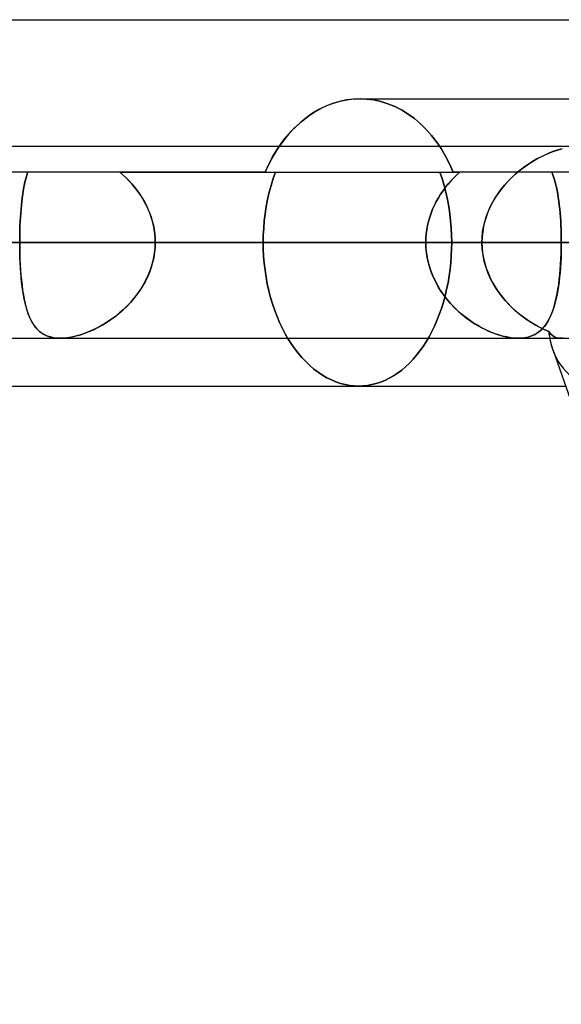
# Model space of a CAD drawing. Header units: millimetres. Extents: x -185 to 185, y -130 to 54.
# Tile 46 of 76: x 27.99 to 31.58, y -29.7 to -23.17. Entities that reach past the tile are written whole.
import ezdxf

# ---------------------------------------------------------------- set-up
doc = ezdxf.new("R2010")
doc.units = ezdxf.units.MM
doc.layers.add('MAIN-1', color=7, linetype='Continuous')
doc.layers.add('MAIN-2', color=7, linetype='Continuous')

msp = doc.modelspace()

# ---------------------------------------------------------------- linework, layer by layer
at = {"layer": 'MAIN-1'}
for p, q in [((-45.72, -23.1713), (45.72, -23.1713)), ((30.0174, -23.7443), (29.9728, -23.7661)), ((30.0628, -23.7265), (30.0174, -23.7443)), ((30.1086, -23.7127), (30.0628, -23.7265)), ((30.1545, -23.7028), (30.1086, -23.7127)), ((30.2002, -23.697), (30.1545, -23.7028)), ((30.2451, -23.695), (30.2002, -23.697)), ((30.2452, -23.695), (32.284, -23.695)), ((29.8874, -23.8214), (29.8471, -23.8543)), ((29.9293, -23.7919), (29.8874, -23.8214)), ((29.9728, -23.7661), (29.9293, -23.7919)), ((29.8471, -23.8543), (29.8088, -23.8901)), ((29.7728, -23.9286), (29.7392, -23.9692)), ((29.8088, -23.8901), (29.7728, -23.9286)), ((96.053, -24.0125), (-96.053, -24.0125)), ((29.7392, -23.9692), (29.7078, -24.0126)), ((-96.649, -24.6475), (96.649, -24.6475)), ((-96.053, -25.2825), (96.053, -25.2825)), ((31.2945, -25.2825), (31.2943, -25.2825)), ((31.2948, -25.2825), (31.2945, -25.2825)), ((31.295, -25.2825), (31.2948, -25.2825)), ((31.2953, -25.2825), (31.295, -25.2825)), ((31.2956, -25.2825), (31.2953, -25.2825)), ((31.2958, -25.2825), (31.2956, -25.2825)), ((31.5235, -25.3569), (35.542, -36.8125)), ((26.195, -25.6), (31.6088, -25.6))]:
    msp.add_line(p, q, dxfattribs=at)
msp.add_ellipse((32.284, -24.6475), major_axis=(0.6307, 0.8897), ratio=0.539402, start_param=2.665775, end_param=2.772741, dxfattribs=at)
at = {"layer": 'MAIN-2'}
for p, q in [((29.9827, -23.7609), (30.0258, -23.7407)), ((30.0258, -23.7407), (30.0696, -23.7242)), ((30.0696, -23.7242), (30.1138, -23.7114)), ((30.1138, -23.7114), (30.158, -23.7023)), ((30.158, -23.7023), (30.2019, -23.6968)), ((30.2019, -23.6968), (30.2451, -23.695)), ((30.2451, -23.695), (30.2911, -23.697)), ((30.2911, -23.697), (30.2451, -23.695)), ((30.2911, -23.697), (30.3376, -23.7032)), ((30.3376, -23.7032), (30.2911, -23.697)), ((30.3376, -23.7032), (30.3842, -23.7135)), ((30.3842, -23.7135), (30.3376, -23.7032)), ((30.3842, -23.7135), (30.4307, -23.7279)), ((30.4307, -23.7279), (30.3842, -23.7135)), ((30.4307, -23.7279), (30.4765, -23.7466)), ((30.4765, -23.7466), (30.4307, -23.7279)), ((30.4765, -23.7466), (30.5214, -23.7694)), ((30.5214, -23.7694), (30.4765, -23.7466)), ((29.8604, -23.8429), (29.8997, -23.8123)), ((29.8997, -23.8123), (29.9406, -23.7848)), ((29.9406, -23.7848), (29.9827, -23.7609)), ((30.5214, -23.7694), (30.5649, -23.7964)), ((30.5649, -23.7964), (30.5214, -23.7694)), ((30.5649, -23.7964), (30.6067, -23.8272)), ((30.6067, -23.8272), (30.5649, -23.7964)), ((29.7873, -23.9125), (29.8229, -23.8764)), ((29.8229, -23.8764), (29.8604, -23.8429)), ((30.6067, -23.8272), (30.6467, -23.8614)), ((30.6467, -23.8614), (30.6067, -23.8272)), ((30.6467, -23.8614), (30.6845, -23.8986)), ((30.6845, -23.8986), (30.6467, -23.8614)), ((29.7228, -23.9911), (29.7539, -23.9508)), ((29.7539, -23.9508), (29.7873, -23.9125)), ((30.6845, -23.8986), (30.7199, -23.9386)), ((30.7199, -23.9386), (30.6845, -23.8986)), ((30.7199, -23.9386), (30.7527, -23.9808)), ((30.7527, -23.9808), (30.7199, -23.9386)), ((29.7078, -24.0126), (29.6909, -24.0383)), ((29.6934, -24.0344), (29.7228, -23.9911)), ((30.7527, -23.9808), (30.7834, -24.0261)), ((30.7834, -24.0261), (30.7527, -23.9808)), ((29.6396, -24.1299), (29.6656, -24.0808)), ((29.6746, -24.0652), (29.6588, -24.0929)), ((29.6656, -24.0808), (29.6934, -24.0344)), ((29.6909, -24.0383), (29.6746, -24.0652)), ((30.7834, -24.0261), (30.8124, -24.0748)), ((30.8124, -24.0748), (30.7834, -24.0261)), ((30.8124, -24.0748), (30.8392, -24.1267)), ((30.8392, -24.1267), (30.8124, -24.0748)), ((31.4115, -24.0982), (31.44, -24.0827)), ((31.4464, -24.0795), (31.4184, -24.0943)), ((31.44, -24.0827), (31.4688, -24.0686)), ((31.4745, -24.066), (31.4464, -24.0795)), ((31.4688, -24.0686), (31.4977, -24.0559)), ((31.5027, -24.0539), (31.4745, -24.066)), ((31.4977, -24.0559), (31.5266, -24.0447)), ((31.5308, -24.0432), (31.5027, -24.0539)), ((31.5266, -24.0447), (31.5553, -24.0351)), ((31.5587, -24.034), (31.5308, -24.0432)), ((31.5553, -24.0351), (31.5836, -24.0271)), ((31.5863, -24.0264), (31.5587, -24.034)), ((29.6157, -24.1812), (29.6396, -24.1299)), ((29.6438, -24.1216), (29.6294, -24.1511)), ((29.6588, -24.0929), (29.6438, -24.1216)), ((30.8392, -24.1267), (30.8639, -24.1812)), ((30.8639, -24.1812), (30.8392, -24.1267)), ((31.3352, -24.1473), (31.3083, -24.1678)), ((31.3281, -24.1526), (31.3554, -24.1331)), ((31.3626, -24.1283), (31.3352, -24.1473)), ((31.3554, -24.1331), (31.3833, -24.115)), ((31.3904, -24.1106), (31.3626, -24.1283)), ((31.3833, -24.115), (31.4115, -24.0982)), ((31.4184, -24.0943), (31.3904, -24.1106)), ((29.6157, -24.1812), (-29.6157, -24.1812)), ((28.0354, -24.1998), (28.0298, -24.2192)), ((28.0299, -24.219), (28.0355, -24.1997)), ((28.0416, -24.1812), (28.0354, -24.1998)), ((28.0355, -24.1997), (28.0416, -24.1812)), ((28.6519, -24.1812), (28.6727, -24.1995)), ((28.6727, -24.1995), (28.6519, -24.1812)), ((28.6519, -24.1812), (30.8639, -24.1812)), ((28.6727, -24.1995), (28.693, -24.2186)), ((28.693, -24.2187), (28.6727, -24.1995)), ((29.6294, -24.1511), (29.6157, -24.1812)), ((29.6157, -24.1812), (30.908, -24.1812)), ((29.6848, -24.1813), (29.6693, -24.2249)), ((29.6693, -24.2249), (29.6848, -24.1813)), ((30.7899, -24.2249), (30.7751, -24.1813)), ((30.7751, -24.1813), (30.7899, -24.2249)), ((33.7304, -24.1812), (30.8639, -24.1812)), ((30.8876, -24.1998), (30.8677, -24.2192)), ((30.8679, -24.219), (30.8877, -24.1997)), ((30.908, -24.1812), (30.8876, -24.1998)), ((30.8877, -24.1997), (30.908, -24.1812)), ((31.2563, -24.2128), (31.2316, -24.2372)), ((31.2501, -24.2187), (31.2753, -24.1954)), ((31.2819, -24.1896), (31.2563, -24.2128)), ((31.2753, -24.1954), (31.3013, -24.1734)), ((31.3083, -24.1678), (31.2819, -24.1896)), ((31.3013, -24.1734), (31.3281, -24.1526)), ((31.5184, -24.1812), (31.5251, -24.1995)), ((31.5251, -24.1995), (31.5184, -24.1812)), ((31.5251, -24.1995), (31.5313, -24.2186)), ((31.5313, -24.2187), (31.5251, -24.1995)), ((28.0154, -24.2822), (28.0198, -24.2603)), ((28.0198, -24.2604), (28.0154, -24.2822)), ((28.0198, -24.2603), (28.0247, -24.2392)), ((28.0246, -24.2395), (28.0198, -24.2604)), ((28.0298, -24.2192), (28.0246, -24.2395)), ((28.0247, -24.2392), (28.0299, -24.219)), ((28.693, -24.2186), (28.7126, -24.2386)), ((28.7127, -24.2387), (28.693, -24.2187)), ((28.7126, -24.2386), (28.7315, -24.2593)), ((28.7318, -24.2596), (28.7127, -24.2387)), ((28.7315, -24.2593), (28.7497, -24.2809)), ((28.75, -24.2813), (28.7318, -24.2596)), ((29.6553, -24.2697), (29.643, -24.3155)), ((29.643, -24.3155), (29.6553, -24.2697)), ((29.6693, -24.2249), (29.6553, -24.2697)), ((29.6553, -24.2697), (29.6693, -24.2249)), ((30.8033, -24.2696), (30.7899, -24.2249)), ((30.7899, -24.2249), (30.8033, -24.2696)), ((30.8151, -24.3155), (30.8033, -24.2696)), ((30.8033, -24.2696), (30.8151, -24.3155)), ((30.8125, -24.2822), (30.8302, -24.2603)), ((30.8301, -24.2604), (30.8125, -24.2822)), ((30.8485, -24.2395), (30.8301, -24.2604)), ((30.8302, -24.2603), (30.8487, -24.2392)), ((30.8677, -24.2192), (30.8485, -24.2395)), ((30.8487, -24.2392), (30.8679, -24.219)), ((31.1812, -24.2954), (31.203, -24.2687)), ((31.208, -24.263), (31.1855, -24.2899)), ((31.203, -24.2687), (31.226, -24.2431)), ((31.2316, -24.2372), (31.208, -24.263)), ((31.226, -24.2431), (31.2501, -24.2187)), ((31.5313, -24.2186), (31.5372, -24.2386)), ((31.5372, -24.2387), (31.5313, -24.2187)), ((31.5372, -24.2386), (31.5426, -24.2593)), ((31.5426, -24.2596), (31.5372, -24.2387)), ((31.5426, -24.2593), (31.5476, -24.2809)), ((31.5476, -24.2813), (31.5426, -24.2596)), ((28.0043, -24.352), (28.0077, -24.3281)), ((28.0077, -24.3279), (28.0044, -24.3518)), ((28.0113, -24.3047), (28.0077, -24.3279)), ((28.0077, -24.3281), (28.0114, -24.3048)), ((28.0154, -24.2822), (28.0113, -24.3047)), ((28.0114, -24.3048), (28.0154, -24.2822)), ((28.7497, -24.2809), (28.767, -24.3032)), ((28.7674, -24.3037), (28.75, -24.2813)), ((28.767, -24.3032), (28.7834, -24.3262)), ((28.7838, -24.3269), (28.7674, -24.3037)), ((28.7834, -24.3262), (28.7988, -24.3499)), ((28.7993, -24.3507), (28.7838, -24.3269)), ((29.643, -24.3155), (29.6323, -24.3623)), ((29.6323, -24.3623), (29.643, -24.3155)), ((30.7649, -24.352), (30.7798, -24.3281)), ((30.7799, -24.3279), (30.765, -24.3518)), ((30.7798, -24.3281), (30.7957, -24.3048)), ((30.7957, -24.3047), (30.7799, -24.3279)), ((30.7957, -24.3048), (30.8125, -24.2822)), ((30.8125, -24.2822), (30.7957, -24.3047)), ((30.8252, -24.3622), (30.8151, -24.3155)), ((30.8151, -24.3155), (30.8252, -24.3622)), ((31.1417, -24.352), (31.1607, -24.3232)), ((31.1644, -24.3179), (31.1448, -24.3471)), ((31.1607, -24.3232), (31.1812, -24.2954)), ((31.1855, -24.2899), (31.1644, -24.3179)), ((31.5476, -24.2809), (31.5522, -24.3032)), ((31.5523, -24.3037), (31.5476, -24.2813)), ((31.5522, -24.3032), (31.5564, -24.3262)), ((31.5565, -24.3269), (31.5523, -24.3037)), ((31.5564, -24.3262), (31.5603, -24.3499)), ((31.5604, -24.3507), (31.5565, -24.3269)), ((27.9987, -24.4016), (27.9963, -24.4274)), ((27.9963, -24.4277), (27.9986, -24.4019)), ((27.9986, -24.4019), (28.0013, -24.3766)), ((28.0014, -24.3764), (27.9987, -24.4016)), ((28.0013, -24.3766), (28.0043, -24.352)), ((28.0044, -24.3518), (28.0014, -24.3764)), ((28.7988, -24.3499), (28.8132, -24.3744)), ((28.8137, -24.3753), (28.7993, -24.3507)), ((28.8132, -24.3744), (28.8265, -24.3995)), ((28.8269, -24.4005), (28.8137, -24.3753)), ((28.8265, -24.3995), (28.8386, -24.4253)), ((28.839, -24.4263), (28.8269, -24.4005)), ((29.6323, -24.3623), (29.6231, -24.4096)), ((29.6232, -24.4096), (29.6323, -24.3623)), ((30.7267, -24.4277), (30.7383, -24.4019)), ((30.7384, -24.4016), (30.7268, -24.4274)), ((30.7383, -24.4019), (30.751, -24.3766)), ((30.7512, -24.3764), (30.7384, -24.4016)), ((30.751, -24.3766), (30.7649, -24.352)), ((30.765, -24.3518), (30.7512, -24.3764)), ((30.834, -24.4095), (30.8252, -24.3622)), ((30.8252, -24.3622), (30.834, -24.4095)), ((31.1104, -24.4087), (31.0959, -24.441)), ((31.1085, -24.4128), (31.1243, -24.3819)), ((31.1268, -24.3774), (31.1104, -24.4087)), ((31.1243, -24.3819), (31.1417, -24.352)), ((31.1448, -24.3471), (31.1268, -24.3774)), ((31.5603, -24.3499), (31.5638, -24.3744)), ((31.5639, -24.3753), (31.5604, -24.3507)), ((31.5638, -24.3744), (31.567, -24.3995)), ((31.5671, -24.4005), (31.5639, -24.3753)), ((31.567, -24.3995), (31.5698, -24.4253)), ((31.5699, -24.4263), (31.5671, -24.4005)), ((27.9942, -24.4537), (27.9924, -24.4804)), ((27.9924, -24.4809), (27.9942, -24.4541)), ((27.9963, -24.4274), (27.9942, -24.4537)), ((27.9942, -24.4541), (27.9963, -24.4277)), ((28.8386, -24.4253), (28.8495, -24.4517)), ((28.8499, -24.4527), (28.839, -24.4263)), ((28.8495, -24.4517), (28.8591, -24.4786)), ((28.8594, -24.4797), (28.8499, -24.4527)), ((29.6158, -24.4574), (29.6101, -24.5053)), ((29.6101, -24.5053), (29.6158, -24.4574)), ((29.6231, -24.4096), (29.6158, -24.4574)), ((29.6158, -24.4574), (29.6232, -24.4096)), ((30.7072, -24.4809), (30.7163, -24.4541)), ((30.7164, -24.4537), (30.7074, -24.4804)), ((30.7163, -24.4541), (30.7267, -24.4277)), ((30.7268, -24.4274), (30.7164, -24.4537)), ((30.8409, -24.4573), (30.834, -24.4095)), ((30.834, -24.4095), (30.8409, -24.4573)), ((30.8463, -24.5052), (30.8409, -24.4573)), ((30.8409, -24.4573), (30.8463, -24.5052)), ((31.0834, -24.4741), (31.073, -24.5078)), ((31.0823, -24.4772), (31.0944, -24.4445)), ((31.0959, -24.441), (31.0834, -24.4741)), ((31.0944, -24.4445), (31.1085, -24.4128)), ((31.5698, -24.4253), (31.5723, -24.4517)), ((31.5724, -24.4527), (31.5699, -24.4263)), ((31.5723, -24.4517), (31.5745, -24.4786)), ((31.5746, -24.4797), (31.5724, -24.4527)), ((27.9896, -24.535), (27.9887, -24.5627)), ((27.9887, -24.5632), (27.9896, -24.5355)), ((27.9909, -24.5075), (27.9896, -24.535)), ((27.9896, -24.5355), (27.9909, -24.5081)), ((27.9924, -24.4804), (27.9909, -24.5075)), ((27.9909, -24.5081), (27.9924, -24.4809)), ((28.8591, -24.4786), (28.8673, -24.5059)), ((28.8676, -24.5069), (28.8594, -24.4797)), ((28.8673, -24.5059), (28.8741, -24.5338)), ((28.8743, -24.5345), (28.8676, -24.5069)), ((28.8741, -24.5338), (28.8795, -24.5619)), ((28.8796, -24.5624), (28.8743, -24.5345)), ((29.6101, -24.5053), (29.606, -24.5531)), ((29.606, -24.5531), (29.6101, -24.5053)), ((30.6932, -24.535), (30.6881, -24.5627)), ((30.6881, -24.5632), (30.6931, -24.5355)), ((30.6931, -24.5355), (30.6995, -24.5081)), ((30.6996, -24.5075), (30.6932, -24.535)), ((30.6995, -24.5081), (30.7072, -24.4809)), ((30.7074, -24.4804), (30.6996, -24.5075)), ((30.8502, -24.5531), (30.8463, -24.5052)), ((30.8463, -24.5052), (30.8502, -24.5531)), ((31.0644, -24.5441), (31.0723, -24.5104)), ((31.073, -24.5078), (31.0648, -24.5421)), ((31.0723, -24.5104), (31.0823, -24.4772)), ((31.5745, -24.4786), (31.5763, -24.5059)), ((31.5764, -24.5069), (31.5746, -24.4797)), ((31.5763, -24.5059), (31.5778, -24.5338)), ((31.5779, -24.5345), (31.5764, -24.5069)), ((31.5778, -24.5338), (31.579, -24.5619)), ((31.579, -24.5624), (31.5779, -24.5345)), ((27.988, -24.5907), (27.9876, -24.619)), ((27.9876, -24.6192), (27.988, -24.5912)), ((27.9887, -24.5627), (27.988, -24.5907)), ((27.988, -24.5912), (27.9887, -24.5632)), ((28.8795, -24.5619), (28.8833, -24.5903)), ((28.8834, -24.5906), (28.8796, -24.5624)), ((28.8833, -24.5903), (28.8857, -24.6188)), ((28.8857, -24.6189), (28.8834, -24.5906)), ((29.6036, -24.6006), (29.6028, -24.6475)), ((29.6028, -24.6475), (29.6036, -24.6006)), ((29.606, -24.5531), (29.6036, -24.6006)), ((29.6036, -24.6006), (29.606, -24.5531)), ((30.6845, -24.5907), (30.6823, -24.619)), ((30.6823, -24.6192), (30.6845, -24.5912)), ((30.6881, -24.5627), (30.6845, -24.5907)), ((30.6845, -24.5912), (30.6881, -24.5632)), ((30.8525, -24.6006), (30.8502, -24.5531)), ((30.8502, -24.5531), (30.8525, -24.6006)), ((30.8533, -24.6475), (30.8525, -24.6006)), ((30.8525, -24.6006), (30.8533, -24.6475)), ((31.0589, -24.5768), (31.0553, -24.612)), ((31.0553, -24.6127), (31.0587, -24.5782)), ((31.0587, -24.5782), (31.0644, -24.5441)), ((31.0648, -24.5421), (31.0589, -24.5768)), ((31.579, -24.5619), (31.5798, -24.5903)), ((31.5799, -24.5906), (31.579, -24.5624)), ((31.5798, -24.5903), (31.5803, -24.6188)), ((31.5803, -24.6189), (31.5799, -24.5906)), ((96.649, -24.6475), (-96.649, -24.6475)), ((95.8098, -24.6475), (-95.8098, -24.6475)), ((-32.4817, -24.6475), (32.4817, -24.6475)), ((-32.0385, -24.6475), (32.0385, -24.6475)), ((32.0385, -24.6475), (-32.0385, -24.6475)), ((31.0541, -24.6475), (-31.0541, -24.6475)), ((-31.0541, -24.6475), (31.0541, -24.6475)), ((27.9875, -24.6475), (26.9087, -24.6475)), ((27.4492, -24.6475), (31.0541, -24.6475)), ((31.0541, -24.6475), (27.4492, -24.6475)), ((27.9876, -24.619), (27.9875, -24.6475)), ((27.9875, -24.6475), (27.9876, -24.6192)), ((30.6816, -24.6475), (27.9875, -24.6475)), ((27.9875, -24.6475), (27.9877, -24.6847)), ((27.9875, -24.6475), (30.6816, -24.6475)), ((27.9877, -24.682), (27.9875, -24.6475)), ((28.8852, -24.6842), (28.8864, -24.6475)), ((28.8864, -24.6475), (28.8853, -24.6815)), ((28.8857, -24.6188), (28.8864, -24.6475)), ((28.8864, -24.6475), (28.8857, -24.6189)), ((28.8864, -24.6475), (31.5805, -24.6475)), ((31.5805, -24.6475), (28.8864, -24.6475)), ((32.4817, -24.6475), (28.8864, -24.6475)), ((28.8864, -24.6475), (32.4817, -24.6475)), ((30.6816, -24.6475), (29.6028, -24.6475)), ((29.6028, -24.6475), (30.6816, -24.6475)), ((29.6028, -24.6475), (29.6035, -24.6927)), ((29.6035, -24.6927), (29.6028, -24.6475)), ((30.6823, -24.619), (30.6816, -24.6475)), ((30.6816, -24.6475), (30.6823, -24.6192)), ((30.6826, -24.682), (30.6816, -24.6475)), ((30.6816, -24.6475), (30.6828, -24.6847)), ((30.8526, -24.6914), (30.8533, -24.6475)), ((30.8533, -24.6475), (30.8526, -24.6914)), ((30.8533, -24.6475), (31.9357, -24.6475)), ((31.9357, -24.6475), (30.8533, -24.6475)), ((31.0553, -24.612), (31.0541, -24.6475)), ((31.0541, -24.6475), (31.0553, -24.6127)), ((31.0559, -24.6901), (31.0541, -24.6475)), ((31.0541, -24.6475), (31.0553, -24.6822)), ((31.5802, -24.6842), (31.5805, -24.6475)), ((31.5803, -24.6188), (31.5805, -24.6475)), ((31.5805, -24.6475), (31.5803, -24.6189)), ((31.5805, -24.6475), (31.5803, -24.6815)), ((35.1758, -24.6475), (31.5805, -24.6475)), ((27.9883, -24.7162), (27.9877, -24.682)), ((27.9877, -24.6847), (27.9884, -24.7216)), ((27.9893, -24.75), (27.9883, -24.7162)), ((27.9884, -24.7216), (27.9896, -24.7582)), ((28.8751, -24.7567), (28.8814, -24.7206)), ((28.8821, -24.7153), (28.8767, -24.7487)), ((28.8814, -24.7206), (28.8852, -24.6842)), ((28.8853, -24.6815), (28.8821, -24.7153)), ((29.6035, -24.6927), (29.6058, -24.7385)), ((29.6058, -24.7385), (29.6035, -24.6927)), ((30.6859, -24.7162), (30.6826, -24.682)), ((30.6828, -24.6847), (30.6866, -24.7216)), ((30.6912, -24.75), (30.6859, -24.7162)), ((30.6866, -24.7216), (30.6928, -24.7582)), ((30.8506, -24.7358), (30.8526, -24.6914)), ((30.8526, -24.6914), (30.8506, -24.7358)), ((31.0553, -24.6822), (31.0587, -24.7167)), ((31.061, -24.7321), (31.0559, -24.6901)), ((31.0587, -24.7167), (31.0644, -24.7507)), ((31.0695, -24.7735), (31.061, -24.7321)), ((31.5781, -24.7567), (31.5794, -24.7206)), ((31.5796, -24.7151), (31.5784, -24.7485)), ((31.5794, -24.7206), (31.5802, -24.6842)), ((31.5803, -24.6815), (31.5796, -24.7151)), ((27.9907, -24.7834), (27.9893, -24.75)), ((27.9896, -24.7582), (27.9912, -24.7943)), ((27.9925, -24.8162), (27.9907, -24.7834)), ((27.9912, -24.7943), (27.9934, -24.8299)), ((28.8554, -24.8273), (28.8664, -24.7924)), ((28.8693, -24.7817), (28.8598, -24.8143)), ((28.8664, -24.7924), (28.8751, -24.7567)), ((28.8767, -24.7487), (28.8693, -24.7817)), ((29.6058, -24.7385), (29.6096, -24.7846)), ((29.6096, -24.7846), (29.6058, -24.7385)), ((29.6096, -24.7846), (29.6149, -24.8308)), ((29.6149, -24.8308), (29.6096, -24.7846)), ((30.6985, -24.7834), (30.6912, -24.75)), ((30.6928, -24.7582), (30.7014, -24.7943)), ((30.7079, -24.8162), (30.6985, -24.7834)), ((30.7014, -24.7943), (30.7124, -24.8299)), ((30.8424, -24.8253), (30.8472, -24.7805)), ((30.8472, -24.7805), (30.8424, -24.8253)), ((30.8472, -24.7805), (30.8506, -24.7358)), ((30.8506, -24.7358), (30.8472, -24.7805)), ((31.0644, -24.7507), (31.0723, -24.7844)), ((31.0811, -24.8141), (31.0695, -24.7735)), ((31.0723, -24.7844), (31.0823, -24.8175)), ((31.5737, -24.8273), (31.5761, -24.7924)), ((31.5768, -24.7814), (31.5747, -24.8139)), ((31.5761, -24.7924), (31.5781, -24.7567)), ((31.5784, -24.7485), (31.5768, -24.7814)), ((27.9947, -24.8485), (27.9925, -24.8162)), ((27.9934, -24.8299), (27.996, -24.8649)), ((27.9974, -24.8802), (27.9947, -24.8485)), ((27.996, -24.8649), (27.9992, -24.8988)), ((28.827, -24.8945), (28.8422, -24.8613)), ((28.8483, -24.8463), (28.835, -24.8777)), ((28.8422, -24.8613), (28.8554, -24.8273)), ((28.8598, -24.8143), (28.8483, -24.8463)), ((29.6149, -24.8308), (29.6218, -24.8769)), ((29.6218, -24.8769), (29.6149, -24.8308)), ((30.7192, -24.8485), (30.7079, -24.8162)), ((30.7124, -24.8299), (30.7257, -24.8649)), ((30.7323, -24.8802), (30.7192, -24.8485)), ((30.7257, -24.8649), (30.7411, -24.8988)), ((30.8363, -24.87), (30.8424, -24.8253)), ((30.8424, -24.8253), (30.8363, -24.87)), ((31.0958, -24.8539), (31.0811, -24.8141)), ((31.0823, -24.8175), (31.0943, -24.8501)), ((31.0943, -24.8501), (31.1083, -24.8819)), ((31.1135, -24.8925), (31.0958, -24.8539)), ((31.5671, -24.8945), (31.5707, -24.8613)), ((31.5721, -24.8459), (31.5691, -24.8772)), ((31.5707, -24.8613), (31.5737, -24.8273)), ((31.5747, -24.8139), (31.5721, -24.8459)), ((28.0005, -24.9111), (27.9974, -24.8802)), ((27.9992, -24.8988), (28.0029, -24.9318)), ((28.0041, -24.9411), (28.0005, -24.9111)), ((28.7909, -24.9576), (28.8098, -24.9266)), ((28.82, -24.9081), (28.8033, -24.9377)), ((28.8098, -24.9266), (28.827, -24.8945)), ((28.835, -24.8777), (28.82, -24.9081)), ((29.6218, -24.8769), (29.6302, -24.9226)), ((29.6302, -24.9226), (29.6218, -24.8769)), ((29.6302, -24.9226), (29.6401, -24.9678)), ((29.6401, -24.9678), (29.6302, -24.9226)), ((30.7472, -24.9111), (30.7323, -24.8802)), ((30.7411, -24.8988), (30.7584, -24.9318)), ((30.7638, -24.9411), (30.7472, -24.9111)), ((30.8199, -24.9585), (30.8288, -24.9145)), ((30.8288, -24.9145), (30.8199, -24.9585)), ((30.8288, -24.9145), (30.8363, -24.87)), ((30.8363, -24.87), (30.8288, -24.9145)), ((31.1083, -24.8819), (31.124, -24.9127)), ((31.1337, -24.9297), (31.1135, -24.8925)), ((31.124, -24.9127), (31.1415, -24.9425)), ((31.1563, -24.9654), (31.1337, -24.9297)), ((31.5583, -24.9576), (31.563, -24.9266)), ((31.5655, -24.9076), (31.5615, -24.9371)), ((31.563, -24.9266), (31.5671, -24.8945)), ((31.5691, -24.8772), (31.5655, -24.9076)), ((28.0029, -24.9318), (28.0072, -24.9636)), ((28.0081, -24.97), (28.0041, -24.9411)), ((28.0072, -24.9636), (28.012, -24.9943)), ((28.0127, -24.998), (28.0081, -24.97)), ((28.012, -24.9943), (28.0176, -25.0237)), ((28.7655, -24.9939), (28.7445, -25.0204)), ((28.7482, -25.0159), (28.7703, -24.9873)), ((28.7851, -24.9663), (28.7655, -24.9939)), ((28.7703, -24.9873), (28.7909, -24.9576)), ((28.8033, -24.9377), (28.7851, -24.9663)), ((29.6401, -24.9678), (29.6516, -25.0123)), ((29.6516, -25.0123), (29.6401, -24.9678)), ((30.7584, -24.9318), (30.7776, -24.9636)), ((30.7818, -24.97), (30.7638, -24.9411)), ((30.7776, -24.9636), (30.7986, -24.9943)), ((30.8013, -24.998), (30.7818, -24.97)), ((30.7986, -24.9943), (30.8212, -25.0237)), ((30.8096, -25.0018), (30.8199, -24.9585)), ((30.8199, -24.9585), (30.8096, -25.0018)), ((31.1415, -24.9425), (31.1604, -24.9713)), ((31.1811, -24.9994), (31.1563, -24.9654)), ((31.1604, -24.9713), (31.1808, -24.9991)), ((31.5519, -24.9932), (31.5463, -25.0197)), ((31.5472, -25.0159), (31.5531, -24.9873)), ((31.557, -24.9657), (31.5519, -24.9932)), ((31.5531, -24.9873), (31.5583, -24.9576)), ((31.5615, -24.9371), (31.557, -24.9657)), ((28.0177, -25.0248), (28.0127, -24.998)), ((28.0176, -25.0237), (28.0237, -25.0519)), ((28.0234, -25.0506), (28.0177, -25.0248)), ((28.0297, -25.0752), (28.0234, -25.0506)), ((28.0237, -25.0519), (28.0306, -25.0786)), ((28.7224, -25.0459), (28.6992, -25.0702)), ((28.7001, -25.0693), (28.7248, -25.0433)), ((28.7445, -25.0204), (28.7224, -25.0459)), ((28.7248, -25.0433), (28.7482, -25.0159)), ((29.6516, -25.0123), (29.6646, -25.0558)), ((29.6646, -25.0558), (29.6516, -25.0123)), ((29.6646, -25.0558), (29.6791, -25.0983)), ((29.6791, -25.0983), (29.6646, -25.0558)), ((30.7848, -25.0857), (30.7979, -25.0442)), ((30.7979, -25.0442), (30.7848, -25.0857)), ((30.7979, -25.0442), (30.8096, -25.0018)), ((30.8096, -25.0018), (30.7979, -25.0442)), ((30.8221, -25.0248), (30.8013, -24.998)), ((30.8212, -25.0237), (30.8452, -25.0519)), ((30.8441, -25.0506), (30.8221, -25.0248)), ((30.8672, -25.0752), (30.8441, -25.0506)), ((30.8452, -25.0519), (30.8705, -25.0786)), ((31.1808, -24.9991), (31.2025, -25.0258)), ((31.2078, -25.0319), (31.1811, -24.9994)), ((31.2025, -25.0258), (31.2255, -25.0513)), ((31.2363, -25.0626), (31.2078, -25.0319)), ((31.2255, -25.0513), (31.2496, -25.0758)), ((31.5401, -25.0452), (31.5334, -25.0695)), ((31.5335, -25.0693), (31.5407, -25.0433)), ((31.5463, -25.0197), (31.5401, -25.0452)), ((31.5407, -25.0433), (31.5472, -25.0159)), ((28.0365, -25.0987), (28.0297, -25.0752)), ((28.0306, -25.0786), (28.0381, -25.1037)), ((28.0441, -25.1209), (28.0365, -25.0987)), ((28.0381, -25.1037), (28.0465, -25.1273)), ((28.0524, -25.1419), (28.0441, -25.1209)), ((28.0465, -25.1273), (28.0557, -25.1493)), ((28.6202, -25.1392), (28.6476, -25.1173)), ((28.6504, -25.1151), (28.6249, -25.1356)), ((28.6476, -25.1173), (28.6743, -25.094)), ((28.6752, -25.0932), (28.6504, -25.1151)), ((28.6743, -25.094), (28.7001, -25.0693)), ((28.6992, -25.0702), (28.6752, -25.0932)), ((29.6791, -25.0983), (29.6949, -25.1394)), ((29.6949, -25.1394), (29.6791, -25.0983)), ((30.7551, -25.165), (30.7706, -25.126)), ((30.7706, -25.126), (30.7551, -25.165)), ((30.7706, -25.126), (30.7848, -25.0857)), ((30.7848, -25.0857), (30.7706, -25.126)), ((30.8913, -25.0987), (30.8672, -25.0752)), ((30.8705, -25.0786), (30.8968, -25.1037)), ((30.9164, -25.1209), (30.8913, -25.0987)), ((30.8968, -25.1037), (30.924, -25.1273)), ((30.9422, -25.1419), (30.9164, -25.1209)), ((30.924, -25.1273), (30.9518, -25.1493)), ((31.2662, -25.0915), (31.2363, -25.0626)), ((31.2496, -25.0758), (31.2747, -25.099)), ((31.2974, -25.1184), (31.2662, -25.0915)), ((31.2747, -25.099), (31.3006, -25.121)), ((31.3295, -25.1435), (31.2974, -25.1184)), ((31.3006, -25.121), (31.3273, -25.1418)), ((31.5077, -25.1392), (31.517, -25.1173)), ((31.5182, -25.1143), (31.5096, -25.1349)), ((31.517, -25.1173), (31.5256, -25.094)), ((31.5261, -25.0925), (31.5182, -25.1143)), ((31.5256, -25.094), (31.5335, -25.0693)), ((31.5334, -25.0695), (31.5261, -25.0925)), ((28.0616, -25.1617), (28.0524, -25.1419)), ((28.0557, -25.1493), (28.0657, -25.1697)), ((28.0716, -25.1801), (28.0616, -25.1617)), ((28.0657, -25.1697), (28.0767, -25.1884)), ((28.0825, -25.1971), (28.0716, -25.1801)), ((28.0767, -25.1884), (28.0887, -25.2056)), ((28.5459, -25.1895), (28.5191, -25.2048)), ((28.535, -25.1959), (28.5638, -25.1785)), ((28.5726, -25.1728), (28.5459, -25.1895)), ((28.5638, -25.1785), (28.5922, -25.1596)), ((28.5989, -25.1549), (28.5726, -25.1728)), ((28.5922, -25.1596), (28.6202, -25.1392)), ((28.6249, -25.1356), (28.5989, -25.1549)), ((29.6949, -25.1394), (29.712, -25.1792)), ((29.712, -25.1792), (29.6949, -25.1394)), ((29.712, -25.1792), (29.7301, -25.2174)), ((29.7301, -25.2174), (29.712, -25.1792)), ((30.7387, -25.2027), (30.7551, -25.165)), ((30.7551, -25.165), (30.7387, -25.2027)), ((30.9688, -25.1617), (30.9422, -25.1419)), ((30.9518, -25.1493), (30.9803, -25.1697)), ((30.9959, -25.1801), (30.9688, -25.1617)), ((30.9803, -25.1697), (31.0091, -25.1884)), ((31.0235, -25.1971), (30.9959, -25.1801)), ((31.0091, -25.1884), (31.0382, -25.2056)), ((31.3273, -25.1418), (31.3546, -25.1613)), ((31.3623, -25.1666), (31.3295, -25.1435)), ((31.3546, -25.1613), (31.3824, -25.1795)), ((31.3957, -25.1876), (31.3623, -25.1666)), ((31.3824, -25.1795), (31.4106, -25.1963)), ((31.4292, -25.2066), (31.3957, -25.1876)), ((31.4798, -25.1888), (31.4684, -25.2041)), ((31.4747, -25.1959), (31.4866, -25.1785)), ((31.4905, -25.1721), (31.4798, -25.1888)), ((31.4866, -25.1785), (31.4975, -25.1596)), ((31.5004, -25.1541), (31.4905, -25.1721)), ((31.4975, -25.1596), (31.5077, -25.1392)), ((31.5096, -25.1349), (31.5004, -25.1541)), ((28.0945, -25.2128), (28.0825, -25.1971)), ((28.0887, -25.2056), (28.1018, -25.2211)), ((28.1075, -25.2269), (28.0945, -25.2128)), ((28.1018, -25.2211), (28.1162, -25.2351)), ((28.1217, -25.2396), (28.1075, -25.2269)), ((28.1162, -25.2351), (28.132, -25.2474)), ((28.1371, -25.2508), (28.1217, -25.2396)), ((28.132, -25.2474), (28.1491, -25.2579)), ((28.1538, -25.2603), (28.1371, -25.2508)), ((28.4105, -25.2534), (28.3835, -25.2621)), ((28.3911, -25.2598), (28.4197, -25.2501)), ((28.4376, -25.2432), (28.4105, -25.2534)), ((28.4197, -25.2501), (28.4485, -25.2388)), ((28.4649, -25.2317), (28.4376, -25.2432)), ((28.4485, -25.2388), (28.4773, -25.226)), ((28.4921, -25.2189), (28.4649, -25.2317)), ((28.4773, -25.226), (28.5062, -25.2117)), ((28.5191, -25.2048), (28.4921, -25.2189)), ((28.5062, -25.2117), (28.535, -25.1959)), ((29.7301, -25.2174), (29.7493, -25.2539)), ((29.7493, -25.2539), (29.7301, -25.2174)), ((29.7493, -25.2539), (29.7693, -25.2886)), ((29.7693, -25.2886), (29.7493, -25.2539)), ((30.7029, -25.2732), (30.7212, -25.2388)), ((30.7212, -25.2388), (30.7029, -25.2732)), ((30.7212, -25.2388), (30.7387, -25.2027)), ((30.7387, -25.2027), (30.7212, -25.2388)), ((31.0514, -25.2128), (31.0235, -25.1971)), ((31.0382, -25.2056), (31.0676, -25.2211)), ((31.0795, -25.2269), (31.0514, -25.2128)), ((31.0676, -25.2211), (31.0971, -25.2351)), ((31.1077, -25.2396), (31.0795, -25.2269)), ((31.0971, -25.2351), (31.1267, -25.2474)), ((31.1358, -25.2508), (31.1077, -25.2396)), ((31.1267, -25.2474), (31.1562, -25.2579)), ((31.1636, -25.2603), (31.1358, -25.2508)), ((31.413, -25.2528), (31.3965, -25.2616)), ((31.4003, -25.2598), (31.4175, -25.2501)), ((31.4106, -25.1963), (31.4391, -25.2118)), ((31.4284, -25.2426), (31.413, -25.2528)), ((31.4175, -25.2501), (31.4335, -25.2388)), ((31.4428, -25.2311), (31.4284, -25.2426)), ((31.4629, -25.2236), (31.4292, -25.2066)), ((31.4335, -25.2388), (31.4483, -25.226)), ((31.4391, -25.2118), (31.4678, -25.2259)), ((31.4561, -25.2182), (31.4428, -25.2311)), ((31.4483, -25.226), (31.462, -25.2117)), ((31.4684, -25.2041), (31.4561, -25.2182)), ((31.462, -25.2117), (31.4747, -25.1959)), ((31.4967, -25.2386), (31.4629, -25.2236)), ((31.4678, -25.2259), (31.4967, -25.2386)), ((31.5075, -25.2515), (31.4967, -25.2386)), ((31.4967, -25.2386), (31.5076, -25.2517)), ((31.5191, -25.2623), (31.5075, -25.2515)), ((31.5076, -25.2517), (31.5193, -25.2625)), ((28.1491, -25.2579), (28.1678, -25.2667)), ((28.1718, -25.2683), (28.1538, -25.2603)), ((28.1678, -25.2667), (28.1881, -25.2736)), ((28.1912, -25.2745), (28.1718, -25.2683)), ((28.1881, -25.2736), (28.2098, -25.2786)), ((28.2121, -25.279), (28.1912, -25.2745)), ((28.2098, -25.2786), (28.2329, -25.2815)), ((28.2341, -25.2816), (28.2121, -25.279)), ((28.2329, -25.2815), (28.2572, -25.2825)), ((28.2572, -25.2825), (28.2341, -25.2816)), ((28.2572, -25.2825), (28.282, -25.2816)), ((28.2807, -25.2817), (28.2572, -25.2825)), ((28.3052, -25.2792), (28.2807, -25.2817)), ((28.282, -25.2816), (28.308, -25.2788)), ((28.3306, -25.2751), (28.3052, -25.2792)), ((28.308, -25.2788), (28.3351, -25.2742)), ((28.3568, -25.2693), (28.3306, -25.2751)), ((28.3351, -25.2742), (28.3629, -25.2678)), ((28.3835, -25.2621), (28.3568, -25.2693)), ((28.3629, -25.2678), (28.3911, -25.2598)), ((29.7693, -25.2886), (29.7902, -25.3214)), ((29.7902, -25.3214), (29.7693, -25.2886)), ((29.7902, -25.3214), (29.8121, -25.3525)), ((29.8121, -25.3525), (29.7902, -25.3214)), ((30.6639, -25.3367), (30.6838, -25.3058)), ((30.6838, -25.3058), (30.6639, -25.3367)), ((30.6838, -25.3058), (30.7029, -25.2732)), ((30.7029, -25.2732), (30.6838, -25.3058)), ((31.1562, -25.2579), (31.1853, -25.2667)), ((31.1912, -25.2683), (31.1636, -25.2603)), ((31.1853, -25.2667), (31.2141, -25.2736)), ((31.2183, -25.2745), (31.1912, -25.2683)), ((31.2141, -25.2736), (31.2419, -25.2786)), ((31.2447, -25.279), (31.2183, -25.2745)), ((31.2419, -25.2786), (31.2687, -25.2815)), ((31.2701, -25.2816), (31.2447, -25.279)), ((31.2687, -25.2815), (31.2943, -25.2825)), ((31.2943, -25.2825), (31.2701, -25.2816)), ((31.2943, -25.2825), (31.3179, -25.2816)), ((31.3181, -25.2816), (31.2958, -25.2825)), ((31.3179, -25.2816), (31.3405, -25.2788)), ((31.3394, -25.279), (31.3181, -25.2816)), ((31.3596, -25.2748), (31.3394, -25.279)), ((31.3405, -25.2788), (31.3618, -25.2742)), ((31.3787, -25.269), (31.3596, -25.2748)), ((31.3618, -25.2742), (31.3818, -25.2678)), ((31.3965, -25.2616), (31.3787, -25.269)), ((31.3818, -25.2678), (31.4003, -25.2598)), ((31.5315, -25.2709), (31.5191, -25.2623)), ((31.5193, -25.2625), (31.5319, -25.2711)), ((31.545, -25.2773), (31.5315, -25.2709)), ((31.5319, -25.2711), (31.5453, -25.2774)), ((31.5594, -25.2812), (31.545, -25.2773)), ((31.5453, -25.2774), (31.5596, -25.2812)), ((31.5749, -25.2825), (31.5594, -25.2812)), ((31.5596, -25.2812), (31.5749, -25.2825)), ((31.5901, -25.2814), (31.5749, -25.2825)), ((31.5749, -25.2825), (31.5901, -25.2814)), ((29.8121, -25.3525), (29.8353, -25.3825)), ((29.8353, -25.3825), (29.8121, -25.3525)), ((29.8353, -25.3825), (29.8596, -25.411)), ((29.8596, -25.411), (29.8353, -25.3825)), ((30.6205, -25.3948), (30.6428, -25.3663)), ((30.6428, -25.3663), (30.6205, -25.3948)), ((30.6428, -25.3663), (30.6639, -25.3367)), ((30.6639, -25.3367), (30.6428, -25.3663)), ((29.8596, -25.411), (29.8851, -25.438)), ((29.8851, -25.438), (29.8596, -25.411)), ((29.8851, -25.438), (29.9116, -25.4634)), ((29.9116, -25.4634), (29.8851, -25.438)), ((30.5476, -25.4714), (30.5728, -25.4474)), ((30.5728, -25.4474), (30.5476, -25.4714)), ((30.5728, -25.4474), (30.5972, -25.4219)), ((30.5972, -25.4219), (30.5728, -25.4474)), ((30.5972, -25.4219), (30.6205, -25.3948)), ((30.6205, -25.3948), (30.5972, -25.4219)), ((29.9116, -25.4634), (29.9389, -25.4869)), ((29.9389, -25.4869), (29.9116, -25.4634)), ((29.9389, -25.4869), (29.9671, -25.5083)), ((29.9671, -25.5083), (29.9389, -25.4869)), ((29.9671, -25.5083), (29.9959, -25.5277)), ((29.9959, -25.5277), (29.9671, -25.5083)), ((30.467, -25.532), (30.4946, -25.5138)), ((30.4946, -25.5138), (30.467, -25.532)), ((30.4946, -25.5138), (30.5215, -25.4936)), ((30.5215, -25.4936), (30.4946, -25.5138)), ((30.5215, -25.4936), (30.5476, -25.4714)), ((30.5476, -25.4714), (30.5215, -25.4936)), ((29.9959, -25.5277), (30.0253, -25.5447)), ((30.0253, -25.5447), (29.9959, -25.5277)), ((30.0253, -25.5447), (30.0552, -25.5594)), ((30.0552, -25.5594), (30.0253, -25.5447)), ((30.0552, -25.5594), (30.0854, -25.5719)), ((30.0854, -25.5719), (30.0552, -25.5594)), ((30.0854, -25.5719), (30.1158, -25.582)), ((30.1158, -25.582), (30.0854, -25.5719)), ((30.1158, -25.582), (30.1462, -25.5899)), ((30.1462, -25.5899), (30.1158, -25.582)), ((30.323, -25.5905), (30.3522, -25.5831)), ((30.3522, -25.5831), (30.323, -25.5905)), ((30.3522, -25.5831), (30.3814, -25.5735)), ((30.3814, -25.5735), (30.3522, -25.5831)), ((30.3814, -25.5735), (30.4103, -25.5618)), ((30.4103, -25.5618), (30.3814, -25.5735)), ((30.4103, -25.5618), (30.4389, -25.548)), ((30.4389, -25.548), (30.4103, -25.5618)), ((30.4389, -25.548), (30.467, -25.532)), ((30.467, -25.532), (30.4389, -25.548)), ((30.1462, -25.5899), (30.1765, -25.5955)), ((30.1765, -25.5955), (30.1462, -25.5899)), ((30.1765, -25.5955), (30.2065, -25.5989)), ((30.2065, -25.5989), (30.1765, -25.5955)), ((30.2065, -25.5989), (30.2361, -25.6)), ((30.2361, -25.6), (30.2065, -25.5989)), ((30.2361, -25.6), (30.2648, -25.5989)), ((30.2648, -25.5989), (30.2361, -25.6)), ((30.2648, -25.5989), (30.2938, -25.5958)), ((30.2938, -25.5958), (30.2648, -25.5989)), ((30.2938, -25.5958), (30.323, -25.5905)), ((30.323, -25.5905), (30.2938, -25.5958))]:
    msp.add_line(p, q, dxfattribs=at)
for start_param, end_param in [(2.605581, 2.665775), (2.605581, 2.772741), (2.772741, 3.506668), (2.772741, 3.506668)]:
    msp.add_ellipse((32.284, -24.6475), major_axis=(0.6307, 0.8897), ratio=0.539402, start_param=start_param, end_param=end_param, dxfattribs=at)

doc.saveas('drawing.dxf')
